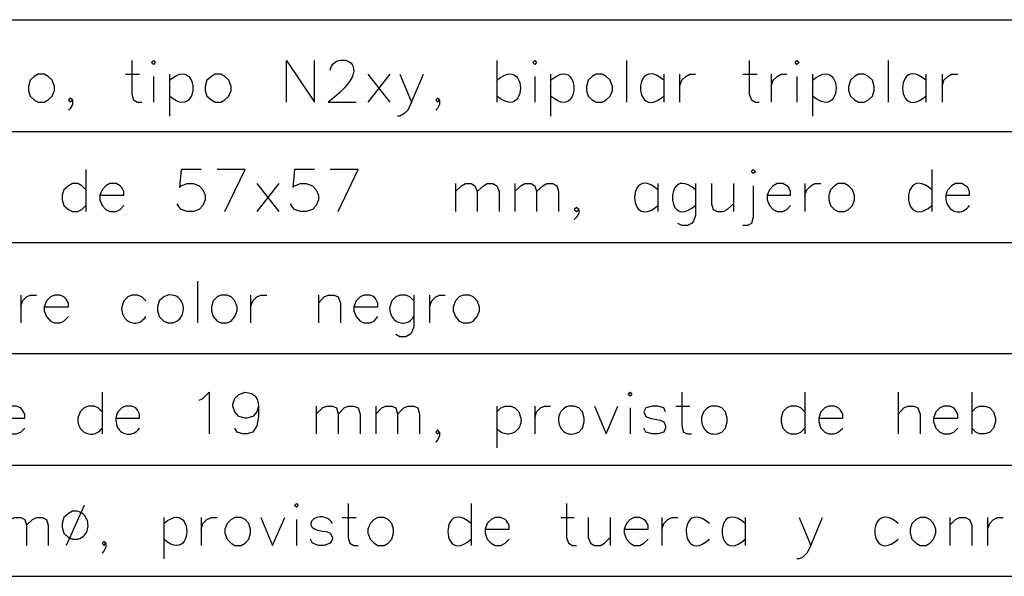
# Model space of a CAD drawing. Header units: millimetres. Extents: x 7 to 3083, y -677 to 294.
# Tile 114 of 256: x 719 to 756, y 71 to 92. Entities that reach past the tile are written whole.
import ezdxf

# ---------------------------------------------------------------- set-up
doc = ezdxf.new("R2010")
doc.units = ezdxf.units.MM
doc.layers.add('DGE_CONTORNOS', color=7, linetype='Continuous', lineweight=0)
doc.layers.add('DGE_DATOS', color=7, linetype='Continuous', lineweight=0)

# ---------------------------------------------------------------- blocks, each defined once
blk = doc.blocks.new('DGE_BT_003')
at = {"layer": 'DGE_CONTORNOS', "lineweight": 25}
for points in [[(23.622, 92.4207), (201.9935, 92.4207)], [(83.5025, 90.8755), (83.5025, 89.6056), (83.566, 89.3939), (83.7142, 89.3092), (83.8835, 89.3092)], [(84.2433, 90.8121), (84.328, 90.8755), (84.3915, 90.8121), (84.328, 90.7274), (84.2433, 90.8121)], [(89.3445, 89.3092), (89.3445, 90.8755), (90.4028, 89.3092), (90.4028, 90.8755)], [(90.9955, 90.5157), (91.0153, 90.6093), (91.0517, 90.6897), (91.1021, 90.757), (91.1639, 90.8113), (91.2347, 90.8527), (91.3119, 90.8812), (91.3929, 90.897), (91.4754, 90.9002), (91.5566, 90.8908), (91.6341, 90.869), (91.7053, 90.8348), (91.7678, 90.7884), (91.819, 90.7298), (91.8563, 90.6591), (91.8772, 90.5765), (91.8792, 90.4819), (91.8598, 90.3756), (91.8164, 90.2576), (91.7465, 90.128), (91.6476, 89.9869), (91.5171, 89.8344), (91.3525, 89.6705), (91.1512, 89.4954), (90.9108, 89.3092), (91.9692, 89.3092)], [(97.282, 90.8755), (97.282, 89.3092)], [(98.6367, 90.8121), (98.7213, 90.8755), (98.7848, 90.8121), (98.7213, 90.7274), (98.6367, 90.8121)], [(102.1715, 90.8755), (102.1715, 89.3092)], [(106.807, 90.8755), (106.807, 89.6056), (106.8917, 89.3939), (107.0398, 89.3092), (107.188, 89.3092)], [(108.5427, 90.8121), (108.6062, 90.8755), (108.6908, 90.8121), (108.6062, 90.7274), (108.5427, 90.8121)], [(112.0563, 90.8755), (112.0563, 89.3092)], [(79.9677, 90.3676), (79.8195, 90.2829), (79.6713, 90.1347), (79.6078, 89.9019), (79.6078, 89.7537), (79.6713, 89.5421), (79.8195, 89.3939), (79.9677, 89.3092), (80.2005, 89.3092), (80.3487, 89.3939), (80.4968, 89.5421), (80.5815, 89.7537), (80.5815, 89.9019), (80.4968, 90.1347), (80.3487, 90.2829), (80.2005, 90.3676), (79.9677, 90.3676)], [(83.2697, 90.3676), (83.7988, 90.3676)], [(84.9207, 90.1347), (85.062, 90.2448), (85.1911, 90.3197), (85.3079, 90.3626), (85.4125, 90.3768), (85.5049, 90.3654), (85.585, 90.3317), (85.6528, 90.2788), (85.7084, 90.2099), (85.7517, 90.1282), (85.7826, 90.037), (85.8013, 89.9394), (85.8077, 89.8385), (85.8017, 89.7377), (85.7835, 89.64), (85.7528, 89.5488), (85.7099, 89.4671), (85.6546, 89.3982), (85.5869, 89.3453), (85.5068, 89.3115), (85.4144, 89.3001), (85.3096, 89.3143), (85.1923, 89.3572), (85.0627, 89.4321), (84.9207, 89.5421)], [(84.9207, 90.3676), (84.9207, 88.7801)], [(86.6563, 90.3676), (86.5082, 90.2829), (86.3388, 90.1347), (86.2753, 89.9019), (86.2753, 89.7537), (86.3388, 89.5421), (86.5082, 89.3939), (86.6563, 89.3092), (86.868, 89.3092), (87.0162, 89.3939), (87.1643, 89.5421), (87.249, 89.7537), (87.249, 89.9019), (87.1643, 90.1347), (87.0162, 90.2829), (86.868, 90.3676), (86.6563, 90.3676)], [(92.4137, 90.3676), (93.2392, 89.3092)], [(93.2392, 90.3676), (92.4137, 89.3092)], [(93.6202, 90.3676), (94.0647, 89.3092), (94.5092, 90.3676)], [(97.282, 90.1347), (97.4235, 90.2439), (97.5528, 90.3182), (97.6698, 90.3607), (97.7746, 90.3747), (97.8671, 90.3632), (97.9473, 90.3296), (98.0153, 90.2768), (98.0709, 90.2083), (98.1142, 90.127), (98.1453, 90.0362), (98.164, 89.939), (98.1703, 89.8387), (98.1644, 89.7383), (98.1461, 89.6411), (98.1154, 89.5503), (98.0724, 89.469), (98.017, 89.4004), (97.9492, 89.3476), (97.869, 89.3139), (97.7765, 89.3024), (97.6715, 89.3163), (97.5541, 89.3588), (97.4243, 89.433), (97.282, 89.5421)], [(99.314, 90.1347), (99.4535, 90.246), (99.5809, 90.3218), (99.6962, 90.3654), (99.7994, 90.3799), (99.8905, 90.3687), (99.9695, 90.3349), (100.0364, 90.2817), (100.0912, 90.2124), (100.1339, 90.1302), (100.1644, 90.0384), (100.1827, 89.9401), (100.189, 89.8385), (100.1831, 89.737), (100.165, 89.6387), (100.1347, 89.5468), (100.0923, 89.4646), (100.0377, 89.3953), (99.9709, 89.3421), (99.892, 89.3083), (99.8008, 89.297), (99.6974, 89.3115), (99.5818, 89.355), (99.454, 89.4308), (99.314, 89.5421)], [(99.314, 90.3676), (99.314, 88.7801)], [(101.0285, 90.3676), (100.8803, 90.2829), (100.7322, 90.1347), (100.6687, 89.9019), (100.6687, 89.7537), (100.7322, 89.5421), (100.8803, 89.3939), (101.0285, 89.3092), (101.2613, 89.3092), (101.4095, 89.3939), (101.5577, 89.5421), (101.6423, 89.7537), (101.6423, 89.9019), (101.5577, 90.1347), (101.4095, 90.2829), (101.2613, 90.3676), (101.0285, 90.3676)], [(103.5897, 90.1347), (103.4484, 90.2448), (103.3193, 90.3197), (103.2024, 90.3626), (103.0978, 90.3768), (103.0055, 90.3654), (102.9254, 90.3317), (102.8575, 90.2788), (102.802, 90.2099), (102.7587, 90.1282), (102.7277, 90.037), (102.709, 89.9394), (102.7027, 89.8385), (102.7086, 89.7377), (102.7269, 89.64), (102.7575, 89.5488), (102.8005, 89.4671), (102.8558, 89.3982), (102.9235, 89.3453), (103.0035, 89.3115), (103.096, 89.3001), (103.2008, 89.3143), (103.318, 89.3572), (103.4476, 89.4321), (103.5897, 89.5421)], [(103.5897, 90.3676), (103.5897, 89.3092)], [(104.1823, 90.3676), (104.1823, 89.3092)], [(104.1823, 89.9019), (104.267, 90.1347), (104.4152, 90.2829), (104.5633, 90.3676), (104.775, 90.3676)], [(106.5742, 90.3676), (107.1033, 90.3676)], [(107.6325, 90.3676), (107.6325, 89.3092)], [(107.6325, 89.9019), (107.7172, 90.1347), (107.8653, 90.2829), (108.0135, 90.3676), (108.2252, 90.3676)], [(109.1988, 90.1347), (109.3404, 90.2439), (109.4696, 90.3182), (109.5867, 90.3607), (109.6914, 90.3747), (109.7839, 90.3632), (109.8641, 90.3296), (109.9321, 90.2768), (109.9877, 90.2083), (110.0311, 90.127), (110.0621, 90.0362), (110.0808, 89.939), (110.0872, 89.8387), (110.0812, 89.7383), (110.0629, 89.6411), (110.0322, 89.5503), (109.9892, 89.469), (109.9338, 89.4004), (109.866, 89.3476), (109.7859, 89.3139), (109.6933, 89.3024), (109.5883, 89.3163), (109.4709, 89.3588), (109.3411, 89.433), (109.1988, 89.5421)], [(109.1988, 90.3676), (109.1988, 88.7801)], [(110.9345, 90.3676), (110.7863, 90.2829), (110.6382, 90.1347), (110.5535, 89.9019), (110.5535, 89.7537), (110.6382, 89.5421), (110.7863, 89.3939), (110.9345, 89.3092), (111.1462, 89.3092), (111.3155, 89.3939), (111.4637, 89.5421), (111.5272, 89.7537), (111.5272, 89.9019), (111.4637, 90.1347), (111.3155, 90.2829), (111.1462, 90.3676), (110.9345, 90.3676)], [(113.4745, 90.1347), (113.335, 90.246), (113.2076, 90.3218), (113.0923, 90.3654), (112.9891, 90.3799), (112.898, 90.3687), (112.819, 90.3349), (112.7521, 90.2817), (112.6973, 90.2124), (112.6546, 90.1302), (112.6241, 90.0384), (112.6058, 89.9401), (112.5995, 89.8385), (112.6054, 89.737), (112.6235, 89.6387), (112.6538, 89.5468), (112.6962, 89.4646), (112.7508, 89.3953), (112.8176, 89.3421), (112.8965, 89.3083), (112.9877, 89.297), (113.0911, 89.3115), (113.2067, 89.355), (113.3345, 89.4308), (113.4745, 89.5421)], [(113.4745, 90.3676), (113.4745, 89.3092)], [(114.0883, 90.3676), (114.0883, 89.3092)], [(114.0883, 89.9019), (114.1518, 90.1347), (114.3, 90.2829), (114.4482, 90.3676), (114.681, 90.3676)], [(84.328, 90.2829), (84.328, 89.3092)], [(98.7213, 90.2829), (98.7213, 89.3092)], [(108.6062, 90.2829), (108.6062, 89.3092)], [(81.2588, 89.3939), (81.1742, 89.4574), (81.1107, 89.3939), (81.1742, 89.3092), (81.2588, 89.3939), (81.2588, 89.2245), (81.1742, 89.0764), (81.1107, 89.0129)], [(94.0647, 89.3092), (93.9165, 89.0129), (93.7683, 88.8647), (93.6202, 88.7801), (93.5355, 88.7801)], [(95.123, 89.3939), (95.0383, 89.4574), (94.9748, 89.3939), (95.0383, 89.3092), (95.123, 89.3939), (95.123, 89.2245), (95.0383, 89.0764), (94.9748, 89.0129)], [(23.622, 88.2085), (201.9935, 88.2085)], [(81.7668, 86.7692), (81.7668, 85.1817)], [(86.1272, 86.7692), (85.3652, 86.7692), (85.3017, 86.0919), (85.3652, 86.1554), (85.598, 86.2401), (85.8308, 86.2401), (86.0425, 86.1554), (86.1907, 86.0072), (86.2753, 85.7956), (86.2753, 85.6262), (86.1907, 85.4146), (86.0425, 85.2664), (85.8308, 85.1817), (85.598, 85.1817), (85.3652, 85.2664), (85.3017, 85.3299), (85.217, 85.4781)], [(87.0162, 85.1817), (87.7782, 86.7692), (86.7198, 86.7692)], [(90.4028, 86.7692), (89.6408, 86.7692), (89.5773, 86.0919), (89.6408, 86.1554), (89.8737, 86.2401), (90.0853, 86.2401), (90.3182, 86.1554), (90.4663, 86.0072), (90.551, 85.7956), (90.551, 85.6262), (90.4663, 85.4146), (90.3182, 85.2664), (90.0853, 85.1817), (89.8737, 85.1817), (89.6408, 85.2664), (89.5773, 85.3299), (89.4927, 85.4781)], [(91.2918, 85.1817), (92.0538, 86.7692), (90.9955, 86.7692)], [(106.8917, 86.6845), (106.9552, 86.7692), (107.0398, 86.6845), (106.9552, 86.621), (106.8917, 86.6845)], [(113.7073, 86.7692), (113.7073, 85.1817)], [(81.7668, 86.0072), (81.6187, 86.1554), (81.4705, 86.2401), (81.2588, 86.2401), (81.1107, 86.1554), (80.9413, 86.0072), (80.8778, 85.7956), (80.8778, 85.6262), (80.9413, 85.4146), (81.1107, 85.2664), (81.2588, 85.1817), (81.4705, 85.1817), (81.6187, 85.2664), (81.7668, 85.4146)], [(82.296, 85.7956), (83.2062, 85.7956), (83.2062, 85.9437), (83.1215, 86.0919), (83.058, 86.1554), (82.9098, 86.2401), (82.677, 86.2401), (82.5288, 86.1554), (82.3807, 86.0072), (82.296, 85.7956), (82.296, 85.6262), (82.3807, 85.4146), (82.5288, 85.2664), (82.677, 85.1817), (82.9098, 85.1817), (83.058, 85.2664), (83.2062, 85.4146)], [(88.2227, 86.2401), (89.0482, 85.1817)], [(89.0482, 86.2401), (88.2227, 85.1817)], [(95.7157, 86.2401), (95.7157, 85.1817)], [(95.7157, 85.9437), (95.9485, 86.1554), (96.0967, 86.2401), (96.3083, 86.2401), (96.4565, 86.1554), (96.5412, 85.9437), (96.5412, 85.1817)], [(96.5412, 85.9437), (96.774, 86.1554), (96.9222, 86.2401), (97.1338, 86.2401), (97.282, 86.1554), (97.3667, 85.9437), (97.3667, 85.1817)], [(97.9593, 86.2401), (97.9593, 85.1817)], [(97.9593, 85.9437), (98.1922, 86.1554), (98.3403, 86.2401), (98.5732, 86.2401), (98.7213, 86.1554), (98.7848, 85.9437), (98.7848, 85.1817)], [(98.7848, 85.9437), (99.0177, 86.1554), (99.1658, 86.2401), (99.3987, 86.2401), (99.5468, 86.1554), (99.6103, 85.9437), (99.6103, 85.1817)], [(103.3568, 86.0072), (103.217, 86.1185), (103.0893, 86.1942), (102.9738, 86.2378), (102.8704, 86.2523), (102.7792, 86.2411), (102.7002, 86.2073), (102.6333, 86.1541), (102.5786, 86.0848), (102.536, 86.0027), (102.5056, 85.9108), (102.4874, 85.8125), (102.4813, 85.711), (102.4874, 85.6095), (102.5056, 85.5112), (102.536, 85.4194), (102.5786, 85.3372), (102.6333, 85.2679), (102.7002, 85.2147), (102.7792, 85.1809), (102.8704, 85.1696), (102.9738, 85.1841), (103.0893, 85.2276), (103.217, 85.3034), (103.3568, 85.4146)], [(103.3568, 86.2401), (103.3568, 85.1817)], [(104.775, 86.0072), (104.6367, 86.1163), (104.5104, 86.1905), (104.3961, 86.2329), (104.2939, 86.2468), (104.2037, 86.2353), (104.1255, 86.2017), (104.0594, 86.1489), (104.0052, 86.0804), (103.9631, 85.9991), (103.9331, 85.9083), (103.915, 85.8112), (103.909, 85.7109), (103.915, 85.6106), (103.9331, 85.5135), (103.9631, 85.4227), (104.0052, 85.3414), (104.0594, 85.2728), (104.1255, 85.2201), (104.2037, 85.1864), (104.2939, 85.175), (104.3961, 85.1889), (104.5104, 85.2313), (104.6367, 85.3055), (104.775, 85.4146)], [(104.775, 86.2401), (104.775, 85.0335), (104.7115, 84.8219), (104.6268, 84.7372), (104.4787, 84.6526), (104.267, 84.6526), (104.1188, 84.7372)], [(105.3888, 86.2401), (105.3888, 85.4781), (105.4523, 85.2664), (105.6005, 85.1817), (105.8333, 85.1817), (105.9815, 85.2664), (106.2143, 85.4781)], [(106.2143, 86.2401), (106.2143, 85.1817)], [(107.4843, 85.7956), (108.3733, 85.7956), (108.3733, 85.9437), (108.3098, 86.0919), (108.2252, 86.1554), (108.077, 86.2401), (107.8653, 86.2401), (107.7172, 86.1554), (107.569, 86.0072), (107.4843, 85.7956), (107.4843, 85.6262), (107.569, 85.4146), (107.7172, 85.2664), (107.8653, 85.1817), (108.077, 85.1817), (108.2252, 85.2664), (108.3733, 85.4146)], [(108.9025, 86.2401), (108.9025, 85.1817)], [(108.9025, 85.7956), (108.9872, 86.0072), (109.1353, 86.1554), (109.2835, 86.2401), (109.5163, 86.2401)], [(110.1725, 86.2401), (110.0243, 86.1554), (109.8762, 86.0072), (109.8127, 85.7956), (109.8127, 85.6262), (109.8762, 85.4146), (110.0243, 85.2664), (110.1725, 85.1817), (110.4053, 85.1817), (110.5535, 85.2664), (110.7017, 85.4146), (110.7863, 85.6262), (110.7863, 85.7956), (110.7017, 86.0072), (110.5535, 86.1554), (110.4053, 86.2401), (110.1725, 86.2401)], [(113.7073, 86.0072), (113.5656, 86.1172), (113.4362, 86.1921), (113.3191, 86.235), (113.2143, 86.2492), (113.1219, 86.2378), (113.0418, 86.204), (112.974, 86.1511), (112.9185, 86.0822), (112.8754, 86.0006), (112.8446, 85.9093), (112.8261, 85.8117), (112.8199, 85.7109), (112.8261, 85.6101), (112.8446, 85.5124), (112.8754, 85.4212), (112.9185, 85.3395), (112.974, 85.2706), (113.0418, 85.2177), (113.1219, 85.184), (113.2143, 85.1726), (113.3191, 85.1868), (113.4362, 85.2297), (113.5656, 85.3046), (113.7073, 85.4146)], [(114.2365, 85.7956), (115.1255, 85.7956), (115.1255, 85.9437), (115.062, 86.0919), (114.9773, 86.1554), (114.8292, 86.2401), (114.5963, 86.2401), (114.4482, 86.1554), (114.3, 86.0072), (114.2682, 85.9327), (114.2461, 85.8587), (114.2331, 85.7859), (114.2287, 85.7147), (114.2323, 85.6456), (114.2435, 85.5791), (114.2618, 85.5158), (114.2864, 85.4561), (114.3171, 85.4006), (114.3531, 85.3498), (114.394, 85.3041), (114.4392, 85.2641), (114.4882, 85.2304), (114.5405, 85.2033), (114.5955, 85.1835), (114.6527, 85.1715), (114.7116, 85.1676), (114.7716, 85.1725), (114.8322, 85.1867), (114.8929, 85.2107), (114.9531, 85.245), (115.0123, 85.29), (115.0699, 85.3464), (115.1255, 85.4146)], [(106.9552, 86.1554), (106.9552, 84.9701), (106.8917, 84.7372), (106.7435, 84.6526), (106.5742, 84.6526)], [(100.3723, 85.2664), (100.2877, 85.3299), (100.203, 85.2664), (100.2877, 85.1817), (100.3723, 85.2664), (100.3723, 85.1182), (100.2877, 84.9701), (100.203, 84.8854)], [(23.622, 84.0176), (201.9935, 84.0176)], [(85.979, 82.5571), (85.979, 80.9907)], [(79.3115, 82.0279), (79.3115, 80.9907)], [(79.3115, 81.5834), (79.375, 81.8162), (79.5232, 81.9644), (79.6713, 82.0279), (79.9042, 82.0279)], [(80.2005, 81.5834), (81.1107, 81.5834), (81.1107, 81.7316), (81.026, 81.8797), (80.9413, 81.9644), (80.7932, 82.0279), (80.5815, 82.0279), (80.4333, 81.9644), (80.2852, 81.8162), (80.2005, 81.5834), (80.2005, 81.4352), (80.2852, 81.2236), (80.4333, 81.0542), (80.5815, 80.9907), (80.7932, 80.9907), (80.9413, 81.0542), (81.1107, 81.2236)], [(84.0317, 81.8162), (83.8835, 81.9644), (83.7142, 82.0279), (83.5025, 82.0279), (83.3543, 81.9644), (83.2062, 81.8162), (83.1215, 81.5834), (83.1187, 81.5149), (83.1229, 81.4494), (83.1337, 81.3872), (83.1504, 81.3286), (83.1727, 81.2736), (83.2001, 81.2226), (83.2321, 81.1757), (83.2683, 81.1332), (83.3081, 81.0953), (83.3512, 81.0622), (83.3971, 81.0341), (83.4452, 81.0112), (83.4952, 80.9938), (83.5465, 80.982), (83.5987, 80.9762), (83.6514, 80.9764), (83.704, 80.9829), (83.7561, 80.996), (83.8072, 81.0158), (83.8568, 81.0425), (83.9046, 81.0765), (83.9499, 81.1178), (83.9925, 81.1668), (84.0317, 81.2236)], [(84.8572, 82.0279), (84.709, 81.9644), (84.5397, 81.8162), (84.4762, 81.5834), (84.4762, 81.4352), (84.5397, 81.2236), (84.709, 81.0542), (84.8572, 80.9907), (85.0688, 80.9907), (85.1412, 81.0185), (85.2056, 81.0534), (85.2624, 81.0947), (85.3114, 81.1415), (85.353, 81.1931), (85.3871, 81.2487), (85.414, 81.3074), (85.4336, 81.3686), (85.4461, 81.4313), (85.4517, 81.4949), (85.4504, 81.5585), (85.4423, 81.6214), (85.4275, 81.6826), (85.4063, 81.7416), (85.3785, 81.7974), (85.3445, 81.8492), (85.3042, 81.8964), (85.2578, 81.938), (85.2054, 81.9734), (85.1471, 82.0016), (85.083, 82.022), (85.0133, 82.0337), (84.9379, 82.0359), (84.8572, 82.0279)], [(86.868, 82.0279), (86.7198, 81.9644), (86.5717, 81.8162), (86.5082, 81.5834), (86.5082, 81.4352), (86.5717, 81.2236), (86.7198, 81.0542), (86.868, 80.9907), (87.1008, 80.9907), (87.249, 81.0542), (87.3972, 81.2236), (87.4818, 81.4352), (87.4818, 81.5834), (87.3972, 81.8162), (87.249, 81.9644), (87.1008, 82.0279), (86.868, 82.0279)], [(87.9898, 82.0279), (87.9898, 80.9907)], [(87.9898, 81.5834), (88.0745, 81.8162), (88.2227, 81.9644), (88.3708, 82.0279), (88.6037, 82.0279)], [(90.551, 82.0279), (90.551, 80.9907)], [(90.551, 81.7316), (90.7627, 81.9644), (90.9108, 82.0279), (91.1437, 82.0279), (91.2918, 81.9644), (91.3765, 81.7316), (91.3765, 80.9907)], [(91.8845, 81.5834), (92.7947, 81.5834), (92.7947, 81.7316), (92.71, 81.8797), (92.6465, 81.9644), (92.4983, 82.0279), (92.2655, 82.0279), (92.1173, 81.9644), (91.9692, 81.8162), (91.8845, 81.5834), (91.8845, 81.4352), (91.9692, 81.2236), (92.1173, 81.0542), (92.2655, 80.9907), (92.4983, 80.9907), (92.6465, 81.0542), (92.7947, 81.2236)], [(94.1493, 81.8162), (94.0012, 81.9644), (93.853, 82.0279), (93.6202, 82.0279), (93.472, 81.9644), (93.3238, 81.8162), (93.2392, 81.5834), (93.236, 81.5169), (93.2398, 81.4529), (93.2501, 81.3918), (93.2664, 81.3337), (93.2883, 81.279), (93.3153, 81.228), (93.3468, 81.1808), (93.3826, 81.1377), (93.4221, 81.099), (93.4649, 81.065), (93.5105, 81.0359), (93.5584, 81.012), (93.6082, 80.9935), (93.6594, 80.9808), (93.7116, 80.9739), (93.7643, 80.9733), (93.8171, 80.9792), (93.8695, 80.9918), (93.9209, 81.0114), (93.9711, 81.0383), (94.0195, 81.0727), (94.0656, 81.1148), (94.1091, 81.165), (94.1493, 81.2236)], [(94.1493, 82.0279), (94.1493, 80.8426), (94.0647, 80.6097), (94.0012, 80.5462), (93.853, 80.4616), (93.6202, 80.4616), (93.472, 80.5462)], [(94.742, 82.0279), (94.742, 80.9907)], [(94.742, 81.5834), (94.8267, 81.8162), (94.9748, 81.9644), (95.123, 82.0279), (95.3347, 82.0279)], [(96.012, 82.0279), (95.8638, 81.9644), (95.7157, 81.8162), (95.631, 81.5834), (95.631, 81.4352), (95.7157, 81.2236), (95.8638, 81.0542), (96.012, 80.9907), (96.2448, 80.9907), (96.393, 81.0542), (96.5412, 81.2236), (96.6258, 81.4352), (96.6258, 81.5834), (96.5412, 81.8162), (96.393, 81.9644), (96.2448, 82.0279), (96.012, 82.0279)], [(23.622, 79.8266), (201.9935, 79.8266)], [(82.3807, 78.3661), (82.3807, 76.7997)], [(86.0425, 78.0697), (86.1907, 78.1332), (86.4235, 78.3661), (86.4235, 76.7997)], [(88.2862, 77.8369), (88.2227, 77.6252), (88.0745, 77.4559), (87.8417, 77.3924), (87.7782, 77.3924), (87.5453, 77.4559), (87.3972, 77.6252), (87.3125, 77.8369), (87.3125, 77.9216), (87.3972, 78.1332), (87.5453, 78.2814), (87.7782, 78.3661), (87.8454, 78.3603), (87.9065, 78.3503), (87.962, 78.3364), (88.0119, 78.3187), (88.0567, 78.2973), (88.0965, 78.2725), (88.1317, 78.2445), (88.1625, 78.2134), (88.1893, 78.1795), (88.2122, 78.1429), (88.2316, 78.1038), (88.2477, 78.0624), (88.2608, 78.019), (88.2712, 77.9736), (88.2791, 77.9265), (88.2849, 77.8778), (88.2888, 77.8278), (88.2911, 77.7766), (88.292, 77.7245), (88.2919, 77.6716), (88.2909, 77.6181), (88.2895, 77.5642), (88.2878, 77.51), (88.2862, 77.4559), (88.2227, 77.096), (88.0745, 76.8632), (87.8417, 76.7997), (87.6935, 76.7997), (87.4818, 76.8632), (87.3972, 77.0114)], [(102.235, 78.2814), (102.3197, 78.3661), (102.3832, 78.2814), (102.3197, 78.2179), (102.235, 78.2814)], [(104.267, 78.3661), (104.267, 77.096), (104.3305, 76.8632), (104.4787, 76.7997), (104.6268, 76.7997)], [(108.9025, 78.3661), (108.9025, 76.7997)], [(112.4373, 78.3661), (112.4373, 76.7997)], [(115.2102, 78.3661), (115.2102, 76.7997)], [(78.5495, 77.3924), (79.4597, 77.3924), (79.4597, 77.5406), (79.375, 77.6887), (79.3115, 77.7734), (79.1422, 77.8369), (78.9305, 77.8369), (78.7823, 77.7734), (78.6342, 77.6252), (78.5495, 77.3924), (78.5495, 77.2442), (78.6342, 77.0114), (78.7823, 76.8632), (78.9305, 76.7997), (79.1422, 76.7997), (79.3115, 76.8632), (79.4597, 77.0114)], [(82.3807, 77.6252), (82.2325, 77.7734), (82.0843, 77.8369), (81.8515, 77.8369), (81.7033, 77.7734), (81.5552, 77.6252), (81.4705, 77.3924), (81.4657, 77.3254), (81.4679, 77.2613), (81.4767, 77.2003), (81.4916, 77.1426), (81.5123, 77.0883), (81.5381, 77.0378), (81.5688, 76.9912), (81.6038, 76.9488), (81.6426, 76.9107), (81.6849, 76.8772), (81.7301, 76.8485), (81.7778, 76.8249), (81.8276, 76.8064), (81.879, 76.7935), (81.9315, 76.7862), (81.9847, 76.7848), (82.0381, 76.7894), (82.0914, 76.8005), (82.1439, 76.818), (82.1953, 76.8423), (82.2452, 76.8736), (82.293, 76.912), (82.3383, 76.9579), (82.3807, 77.0114)], [(82.9098, 77.3924), (83.7988, 77.3924), (83.7988, 77.5406), (83.7142, 77.6887), (83.6507, 77.7734), (83.5025, 77.8369), (83.2697, 77.8369), (83.1215, 77.7734), (82.9733, 77.6252), (82.9409, 77.538), (82.9187, 77.4541), (82.9061, 77.3739), (82.9026, 77.2975), (82.9074, 77.2252), (82.9201, 77.1574), (82.94, 77.0943), (82.9665, 77.0362), (82.999, 76.9834), (83.037, 76.9361), (83.0797, 76.8946), (83.1267, 76.8593), (83.1772, 76.8303), (83.2308, 76.8079), (83.2867, 76.7925), (83.3445, 76.7843), (83.4034, 76.7836), (83.4629, 76.7906), (83.5224, 76.8057), (83.5814, 76.8291), (83.6391, 76.8611), (83.6949, 76.9019), (83.7484, 76.9519), (83.7988, 77.0114)], [(90.4663, 77.8369), (90.4663, 76.7997)], [(90.4663, 77.5406), (90.6992, 77.7734), (90.8473, 77.8369), (91.0802, 77.8369), (91.2283, 77.7734), (91.2918, 77.5406), (91.2918, 76.7997)], [(91.2918, 77.5406), (91.5247, 77.7734), (91.6728, 77.8369), (91.8845, 77.8369), (92.0538, 77.7734), (92.1173, 77.5406), (92.1173, 76.7997)], [(92.71, 77.8369), (92.71, 76.7997)], [(92.71, 77.5406), (92.9428, 77.7734), (93.091, 77.8369), (93.3238, 77.8369), (93.472, 77.7734), (93.5355, 77.5406), (93.5355, 76.7997)], [(93.5355, 77.5406), (93.7683, 77.7734), (93.9165, 77.8369), (94.1493, 77.8369), (94.2975, 77.7734), (94.361, 77.5406), (94.361, 76.7997)], [(97.282, 77.8369), (97.282, 76.2706)], [(97.282, 77.6252), (97.4302, 77.7734), (97.5995, 77.8369), (97.8112, 77.8369), (97.9593, 77.7734), (98.1075, 77.6252), (98.1922, 77.3924), (98.1964, 77.3231), (98.1936, 77.2573), (98.1843, 77.195), (98.1688, 77.1365), (98.1476, 77.0819), (98.1212, 77.0313), (98.0901, 76.985), (98.0547, 76.9432), (98.0155, 76.9059), (97.973, 76.8734), (97.9275, 76.8458), (97.8796, 76.8233), (97.8297, 76.806), (97.7783, 76.7942), (97.7258, 76.788), (97.6727, 76.7875), (97.6195, 76.793), (97.5666, 76.8045), (97.5146, 76.8223), (97.4637, 76.8466), (97.4146, 76.8775), (97.3676, 76.9151), (97.3233, 76.9597), (97.282, 77.0114)], [(98.7213, 77.8369), (98.7213, 76.7997)], [(98.7213, 77.3924), (98.7848, 77.6252), (98.933, 77.7734), (99.0812, 77.8369), (99.314, 77.8369)], [(99.9913, 77.8369), (99.9177, 77.811), (99.8522, 77.7776), (99.7948, 77.7375), (99.7453, 77.6914), (99.7035, 77.6403), (99.6694, 77.5849), (99.6428, 77.5262), (99.6235, 77.4648), (99.6114, 77.4016), (99.6065, 77.3374), (99.6084, 77.2732), (99.6172, 77.2096), (99.6326, 77.1475), (99.6546, 77.0877), (99.683, 77.0312), (99.7176, 76.9785), (99.7583, 76.9307), (99.805, 76.8886), (99.8575, 76.8528), (99.9158, 76.8244), (99.9796, 76.804), (100.0488, 76.7926), (100.1233, 76.7909), (100.203, 76.7997), (100.3723, 76.8632), (100.5205, 77.0114), (100.584, 77.2442), (100.584, 77.3924), (100.5205, 77.6252), (100.3723, 77.7734), (100.203, 77.8369), (99.9913, 77.8369)], [(100.965, 77.8369), (101.4095, 76.7997), (101.854, 77.8369)], [(102.3197, 77.7734), (102.3197, 76.7997)], [(103.6532, 77.6252), (103.5897, 77.7734), (103.3568, 77.8369), (103.1452, 77.8369), (102.9123, 77.7734), (102.8277, 77.6252), (102.9123, 77.4559), (103.0605, 77.3924), (103.4415, 77.3077), (103.5897, 77.2442), (103.6532, 77.096), (103.6532, 77.0114), (103.5897, 76.8632), (103.3568, 76.7997), (103.1452, 76.7997), (102.9123, 76.8632), (102.8277, 77.0114)], [(104.0342, 77.8369), (104.5633, 77.8369)], [(105.3888, 77.8369), (105.3152, 77.811), (105.2497, 77.7776), (105.1923, 77.7375), (105.1428, 77.6914), (105.101, 77.6403), (105.0669, 77.5849), (105.0403, 77.5262), (105.021, 77.4648), (105.009, 77.4016), (105.004, 77.3374), (105.0059, 77.2732), (105.0147, 77.2096), (105.0302, 77.1475), (105.0521, 77.0877), (105.0805, 77.0312), (105.1151, 76.9785), (105.1558, 76.9307), (105.2025, 76.8886), (105.255, 76.8528), (105.3133, 76.8244), (105.3771, 76.804), (105.4463, 76.7926), (105.5208, 76.7909), (105.6005, 76.7997), (105.7698, 76.8632), (105.918, 77.0114), (105.9815, 77.2442), (105.9815, 77.3924), (105.918, 77.6252), (105.7698, 77.7734), (105.6005, 77.8369), (105.3888, 77.8369)], [(108.9025, 77.6252), (108.7543, 77.7734), (108.6062, 77.8369), (108.3733, 77.8369), (108.2252, 77.7734), (108.077, 77.6252), (108.0135, 77.3924), (108.0135, 77.2442), (108.077, 77.0114), (108.2252, 76.8632), (108.3733, 76.7997), (108.6062, 76.7997), (108.7543, 76.8632), (108.9025, 77.0114)], [(109.4317, 77.3924), (110.3418, 77.3924), (110.3418, 77.5406), (110.2572, 77.6887), (110.1725, 77.7734), (110.0243, 77.8369), (109.8127, 77.8369), (109.6645, 77.7734), (109.5163, 77.6252), (109.4317, 77.3924), (109.4317, 77.2442), (109.5163, 77.0114), (109.6645, 76.8632), (109.8127, 76.7997), (110.0243, 76.7997), (110.1725, 76.8632), (110.3418, 77.0114)], [(112.4373, 77.5406), (112.649, 77.7734), (112.7972, 77.8369), (113.03, 77.8369), (113.1782, 77.7734), (113.2628, 77.5406), (113.2628, 76.7997)], [(113.7708, 77.3924), (114.681, 77.3924), (114.681, 77.5406), (114.5963, 77.6887), (114.5328, 77.7734), (114.3847, 77.8369), (114.1518, 77.8369), (114.0037, 77.7734), (113.8555, 77.6252), (113.7708, 77.3924), (113.7708, 77.2442), (113.8555, 77.0114), (114.0037, 76.8632), (114.1518, 76.7997), (114.3847, 76.7997), (114.5328, 76.8632), (114.681, 77.0114)], [(115.2102, 77.6252), (115.3583, 77.7734), (115.5065, 77.8369), (115.7182, 77.8369), (115.8875, 77.7734), (116.0357, 77.6252), (116.0992, 77.3924), (116.0992, 77.2442), (116.0357, 77.0114), (115.8875, 76.8632), (115.7182, 76.7997), (115.5065, 76.7997), (115.3583, 76.8632), (115.2102, 77.0114)], [(95.123, 76.8632), (95.0383, 76.9479), (94.9748, 76.8632), (95.0383, 76.7997), (95.123, 76.8632), (95.123, 76.7151), (95.0383, 76.5669), (94.9748, 76.4822)], [(23.622, 75.6144), (201.9935, 75.6144)], [(81.7033, 74.0904), (81.026, 72.5876)], [(89.6408, 74.0904), (89.7255, 74.1751), (89.789, 74.0904), (89.7255, 74.0269), (89.6408, 74.0904)], [(91.6728, 74.1751), (91.6728, 72.8839), (91.7363, 72.6722), (91.8845, 72.5876), (92.0538, 72.5876)], [(96.3083, 74.1751), (96.3083, 72.5876)], [(99.9067, 74.1751), (99.9067, 72.8839), (99.9913, 72.6722), (100.1395, 72.5876), (100.2877, 72.5876)], [(78.6977, 73.3495), (78.9305, 73.5612), (79.0787, 73.6459), (79.3115, 73.6459), (79.4597, 73.5612), (79.5232, 73.3495), (79.5232, 72.5876)], [(79.5232, 73.3495), (79.756, 73.5612), (79.9042, 73.6459), (80.137, 73.6459), (80.2852, 73.5612), (80.3487, 73.3495), (80.3487, 72.5876)], [(81.2588, 73.8787), (81.1107, 73.7941), (80.9413, 73.6459), (80.8778, 73.413), (80.8778, 73.2649), (80.9413, 73.0532), (81.1107, 72.8839), (81.2588, 72.8204), (81.4705, 72.8204), (81.5441, 72.848), (81.6094, 72.8829), (81.6666, 72.9242), (81.7158, 72.9712), (81.7572, 73.023), (81.7909, 73.0789), (81.8171, 73.138), (81.8359, 73.1997), (81.8475, 73.263), (81.852, 73.3272), (81.8497, 73.3916), (81.8405, 73.4553), (81.8248, 73.5175), (81.8026, 73.5774), (81.7741, 73.6343), (81.7394, 73.6874), (81.6987, 73.7358), (81.6522, 73.7788), (81.6, 73.8156), (81.5423, 73.8454), (81.4791, 73.8674), (81.4107, 73.8808), (81.3372, 73.8848), (81.2588, 73.8787)], [(84.709, 73.413), (84.8476, 73.5222), (84.9741, 73.5964), (85.0885, 73.6388), (85.1908, 73.6527), (85.281, 73.6413), (85.3591, 73.6076), (85.4252, 73.5549), (85.4792, 73.4863), (85.5211, 73.405), (85.5509, 73.3142), (85.5688, 73.217), (85.5746, 73.1167), (85.5684, 73.0164), (85.5501, 72.9193), (85.5199, 72.8285), (85.4777, 72.7472), (85.4234, 72.6786), (85.3572, 72.6259), (85.2791, 72.5922), (85.1889, 72.5807), (85.0869, 72.5946), (84.9728, 72.6371), (84.8469, 72.7113), (84.709, 72.8204)], [(84.709, 73.6459), (84.709, 72.0796)], [(86.1272, 73.6459), (86.1272, 72.5876)], [(86.1272, 73.2014), (86.1907, 73.413), (86.3388, 73.5612), (86.5082, 73.6459), (86.7198, 73.6459)], [(87.3972, 73.6459), (87.249, 73.5612), (87.1008, 73.413), (87.0162, 73.2014), (87.0162, 73.0532), (87.1008, 72.8204), (87.249, 72.6722), (87.3972, 72.5876), (87.63, 72.5876), (87.7782, 72.6722), (87.9263, 72.8204), (87.9898, 73.0532), (87.9898, 73.2014), (87.9263, 73.413), (87.7782, 73.5612), (87.63, 73.6459), (87.3972, 73.6459)], [(88.3708, 73.6459), (88.8153, 72.5876), (89.281, 73.6459)], [(91.0802, 73.413), (91.0228, 73.4901), (90.9603, 73.5517), (90.8939, 73.5991), (90.825, 73.6331), (90.7548, 73.6549), (90.6845, 73.6654), (90.6154, 73.6658), (90.5487, 73.657), (90.4858, 73.6401), (90.4279, 73.6161), (90.3762, 73.5861), (90.3321, 73.551), (90.2967, 73.512), (90.2713, 73.4701), (90.2573, 73.4262), (90.2558, 73.3815), (90.2681, 73.3369), (90.2955, 73.2936), (90.3392, 73.2524), (90.4006, 73.2146), (90.4808, 73.1811), (90.5812, 73.1529), (90.7029, 73.1311), (90.8473, 73.1167), (90.9955, 73.0532), (91.0802, 72.8839), (91.0802, 72.8204), (90.9955, 72.6722), (90.7627, 72.5876), (90.551, 72.5876), (90.3182, 72.6722), (90.2547, 72.8204)], [(91.44, 73.6459), (91.9692, 73.6459)], [(92.7947, 73.6459), (92.6465, 73.5612), (92.4983, 73.413), (92.4137, 73.2014), (92.4137, 73.0532), (92.4983, 72.8204), (92.6465, 72.6722), (92.7947, 72.5876), (93.0275, 72.5876), (93.1757, 72.6722), (93.3238, 72.8204), (93.3873, 73.0532), (93.3873, 73.2014), (93.3238, 73.413), (93.1757, 73.5612), (93.0275, 73.6459), (92.7947, 73.6459)], [(96.3083, 73.413), (96.1684, 73.5242), (96.0406, 73.5999), (95.9251, 73.6434), (95.8218, 73.6579), (95.7306, 73.6466), (95.6517, 73.6128), (95.5849, 73.5597), (95.5303, 73.4904), (95.4878, 73.4083), (95.4576, 73.3165), (95.4394, 73.2183), (95.4335, 73.1169), (95.4397, 73.0154), (95.458, 72.9172), (95.4885, 72.8254), (95.5311, 72.7432), (95.5859, 72.674), (95.6527, 72.6208), (95.7317, 72.587), (95.8228, 72.5757), (95.9261, 72.5902), (96.0414, 72.6336), (96.1688, 72.7093), (96.3083, 72.8204)], [(96.8375, 73.2014), (97.7477, 73.2014), (97.7477, 73.3495), (97.663, 73.4977), (97.5995, 73.5612), (97.4302, 73.6459), (97.2185, 73.6459), (97.0703, 73.5612), (96.9222, 73.413), (96.8375, 73.2014), (96.8375, 73.0532), (96.9222, 72.8204), (97.0703, 72.6722), (97.2185, 72.5876), (97.4302, 72.5876), (97.5995, 72.6722), (97.7477, 72.8204)], [(99.695, 73.6459), (100.203, 73.6459)], [(100.7322, 73.6459), (100.7322, 72.8839), (100.8168, 72.6722), (100.965, 72.5876), (101.1978, 72.5876), (101.346, 72.6722), (101.5577, 72.8839)], [(101.5577, 73.6459), (101.5577, 72.5876)], [(102.0868, 73.2014), (102.997, 73.2014), (102.997, 73.3495), (102.9123, 73.4977), (102.8277, 73.5612), (102.6795, 73.6459), (102.4678, 73.6459), (102.3197, 73.5612), (102.1715, 73.413), (102.0868, 73.2014), (102.0868, 73.0532), (102.1715, 72.8204), (102.3197, 72.6722), (102.4678, 72.5876), (102.6795, 72.5876), (102.8277, 72.6722), (102.997, 72.8204)], [(103.505, 73.6459), (103.505, 72.5876)], [(103.505, 73.2014), (103.5897, 73.413), (103.7378, 73.5612), (103.886, 73.6459), (104.1188, 73.6459)], [(105.3042, 73.413), (105.1641, 73.5243), (105.0363, 73.6001), (104.9208, 73.6436), (104.8174, 73.6581), (104.7262, 73.6469), (104.6472, 73.613), (104.5805, 73.5599), (104.5259, 73.4906), (104.4834, 73.4084), (104.4532, 73.3166), (104.4351, 73.2182), (104.4292, 73.1167), (104.4354, 73.0152), (104.4538, 72.9169), (104.4843, 72.825), (104.527, 72.7429), (104.5817, 72.6736), (104.6486, 72.6204), (104.7276, 72.5866), (104.8188, 72.5753), (104.922, 72.5898), (105.0373, 72.6334), (105.1647, 72.7091), (105.3042, 72.8204)], [(106.6588, 73.413), (106.5188, 73.5243), (106.391, 73.6001), (106.2754, 73.6436), (106.172, 73.6581), (106.0809, 73.6469), (106.0019, 73.613), (105.9351, 73.5599), (105.8805, 73.4906), (105.8381, 73.4084), (105.8079, 73.3166), (105.7898, 73.2182), (105.7839, 73.1167), (105.7901, 73.0152), (105.8085, 72.9169), (105.839, 72.825), (105.8816, 72.7429), (105.9364, 72.6736), (106.0033, 72.6204), (106.0823, 72.5866), (106.1734, 72.5753), (106.2766, 72.5898), (106.392, 72.6334), (106.5194, 72.7091), (106.6588, 72.8204)], [(106.6588, 73.6459), (106.6588, 72.5876)], [(108.6908, 73.6459), (109.1353, 72.5876), (109.5798, 73.6459)], [(112.4373, 73.413), (112.2953, 73.523), (112.1657, 73.5979), (112.0485, 73.6408), (111.9436, 73.655), (111.8512, 73.6436), (111.7712, 73.6098), (111.7035, 73.5569), (111.6482, 73.488), (111.6053, 73.4063), (111.5747, 73.3151), (111.5564, 73.2174), (111.5504, 73.1166), (111.5568, 73.0158), (111.5755, 72.9181), (111.6065, 72.8269), (111.6498, 72.7452), (111.7053, 72.6763), (111.7732, 72.6234), (111.8533, 72.5897), (111.9456, 72.5783), (112.0502, 72.5925), (112.167, 72.6355), (112.2961, 72.7103), (112.4373, 72.8204)], [(113.2628, 73.6459), (113.1147, 73.5612), (112.9453, 73.413), (112.8818, 73.2014), (112.8818, 73.0532), (112.9453, 72.8204), (113.1147, 72.6722), (113.2628, 72.5876), (113.4745, 72.5876), (113.6227, 72.6722), (113.7708, 72.8204), (113.8555, 73.0532), (113.8555, 73.2014), (113.7708, 73.413), (113.6227, 73.5612), (113.4745, 73.6459), (113.2628, 73.6459)], [(114.3847, 73.6459), (114.3847, 72.5876)], [(114.3847, 73.3495), (114.5963, 73.5612), (114.7445, 73.6459), (114.9773, 73.6459), (115.1255, 73.5612), (115.2102, 73.3495), (115.2102, 72.5876)], [(115.8028, 73.6459), (115.8028, 72.5876)], [(115.8028, 73.2014), (115.8875, 73.413), (116.0357, 73.5612), (116.1838, 73.6459), (116.3955, 73.6459)], [(89.7255, 73.5612), (89.7255, 72.5876)], [(82.5288, 72.6722), (82.4442, 72.7357), (82.3807, 72.6722), (82.4442, 72.5876), (82.5288, 72.6722), (82.5288, 72.5241), (82.4442, 72.3759), (82.3807, 72.2912)], [(109.1353, 72.5876), (108.9872, 72.2912), (108.839, 72.1431), (108.6908, 72.0796), (108.6062, 72.0796)], [(23.622, 71.4234), (201.9935, 71.4234)]]:
    blk.add_lwpolyline(points, dxfattribs=at)
at = {"layer": 'DGE_DATOS', "flags": 1}
for tag, p in [('NORMA', (12, -5)), ('LAMINA', (12, -8)), ('PAGINA_PDF', (12, -11))]:
    blk.add_attdef(tag, p, '', height=1.5, dxfattribs=at)

msp = doc.modelspace()

# ---------------------------------------------------------------- block references
msp.add_blockref('DGE_BT_003', (640, 0))

doc.saveas('drawing.dxf')
